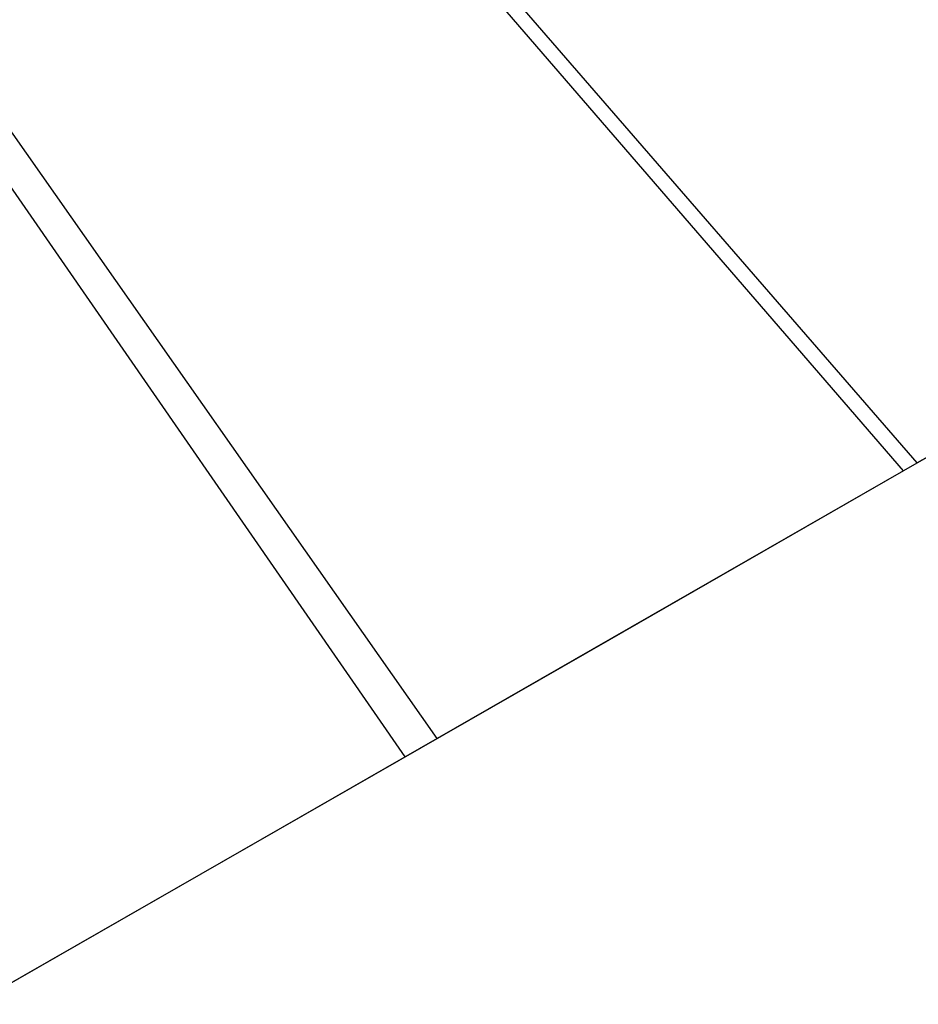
# Model space of a CAD drawing. Header units: millimetres. Extents: x 10802 to 11966, y -167 to 850.
# Tile 167 of 182: x 11494 to 11525, y 478 to 512. Entities that reach past the tile are written whole.
import ezdxf

# ---------------------------------------------------------------- set-up
doc = ezdxf.new("R2010")
doc.units = ezdxf.units.MM
doc.layers.add('1', color=7, linetype='Continuous')

msp = doc.modelspace()

# ---------------------------------------------------------------- linework, layer by layer
at = {"layer": '1', "color": 29, "true_color": 0x4d342b}
for p, q in [((11524.252, 496.256, 53.629), (11446.227, 586.569, 59.02)), ((11524.713, 496.521, 59.695), (11446.513, 586.73, 65.026)), ((11508.389, 487.152, 55.631), (11440.772, 583.488, 59.233)), ((11507.298, 486.526, 61.947), (11440.357, 583.253, 65.267)), ((11631.824, 558.093, 45.775), (11524.252, 496.256, 53.629)), ((11632.159, 558.286, 51.552), (11524.713, 496.521, 59.695)), ((11514.254, 490.518, 60.91), (11524.713, 496.521, 59.695)), ((11524.252, 496.256, 53.629), (11513.663, 490.178, 54.862)), ((11503.837, 484.54, 62.531), (11514.254, 490.518, 60.91)), ((11513.663, 490.178, 54.862), (11503.115, 484.125, 56.504)), ((11493.471, 478.593, 64.555), (11503.837, 484.54, 62.531)), ((11503.115, 484.125, 56.504), (11492.62, 478.105, 58.554))]:
    msp.add_line(p, q, dxfattribs=at)

doc.saveas('drawing.dxf')
